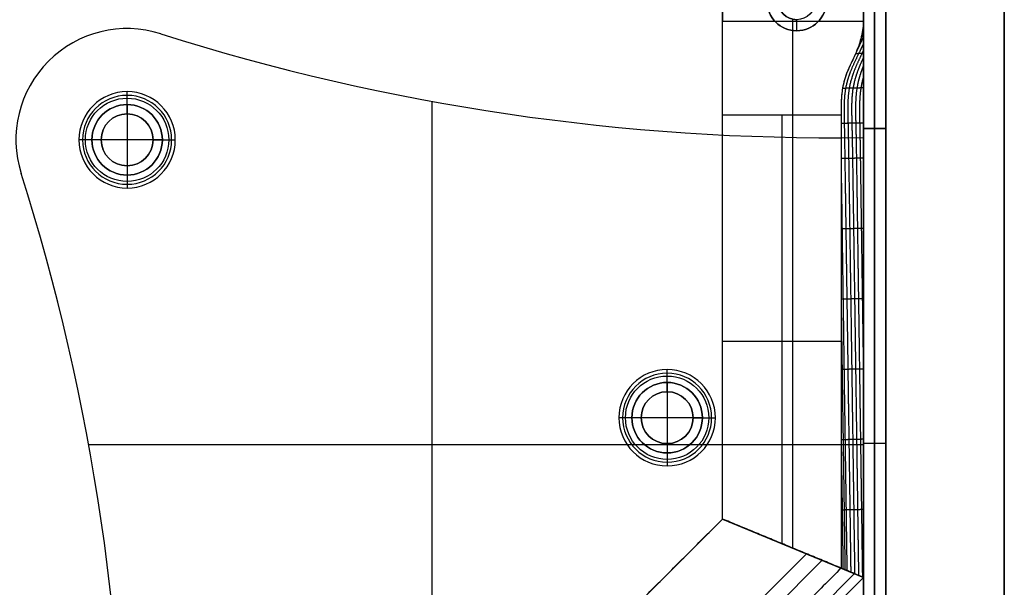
# Model space of a CAD drawing. Header units: millimetres. Extents: x -9 to 841, y -464 to 386.
# Tile 16 of 24: x 708 to 841, y -406 to -330. Entities that reach past the tile are written whole.
import ezdxf

# ---------------------------------------------------------------- set-up
doc = ezdxf.new("R2010")
doc.units = ezdxf.units.MM
doc.header["$MEASUREMENT"] = 0

msp = doc.modelspace()

# ---------------------------------------------------------------- linework, layer by layer
for p, q in [((840.91, -446.55, 9), (840.91, 367.65, 9)), ((821.91, -405.15, -36.5), (821.91, 326.24, -36.5)), ((802.91, -397.28, -36.5), (802.91, 318.37, -36.5)), ((821.91, 265.4, -20.5), (821.91, -344.6, -20.5)), ((823.41, -344.6, -40.5), (823.41, 265.4, -40.5)), ((823.41, 265.4, -0.5), (823.41, -344.6, -0.5)), ((824.91, 265.4, -20.5), (824.91, -344.6, -20.5)), ((802.91, -330.15, -0.5), (821.91, -330.15, -0.5)), ((812.41, -330.15, -0.5), (812.41, -329.9, -0.5)), ((812.91, -331.45, -35.5), (812.91, -329.95, -35.5)), ((722.61, -331.15, -3.5), (722.61, -331.15, -0.5)), ((727.14, -331.85, -0.5), (727.14, -331.85, -3.5)), ((812.41, -401.21, -72.5), (812.41, -331.42, -72.5)), ((812.91, -331.45, -35.5), (812.91, -331.45, -72.5)), ((722.61, -341.4, 1.25), (722.61, -339.65, -0.5)), ((722.61, -342.65, -1), (722.61, -340.15, -3.5)), ((763.73, -445.45, -0.5), (763.73, -340.96, -0.5)), ((763.73, -414.22, -3.5), (763.73, -340.96, -3.5)), ((722.61, -341.4, 12.5), (722.61, -341.4, 1.25)), ((722.61, -341.4, 12.5), (722.61, -350.9, 12.5)), ((722.61, -342.65, -0.5), (722.61, -342.65, -1)), ((810.91, -342.78, -5), (810.91, -400.59, -5)), ((821.91, -344.6, -20.5), (824.91, -344.6, -20.5)), ((824.91, -344.6, -20.5), (821.91, -344.6, -20.5)), ((821.91, -429.6, -20.5), (821.91, -344.6, -20.5)), ((823.41, -344.6, -0.5), (823.41, -344.6, -40.5)), ((823.41, -344.6, -40.5), (823.41, -429.6, -40.5)), ((823.41, -344.6, -0.5), (823.41, -344.6, -40.5)), ((823.41, -429.6, -0.5), (823.41, -344.6, -0.5)), ((824.91, -429.6, -20.5), (824.91, -344.6, -20.5)), ((717.86, -346.15, 1.25), (716.11, -346.15, -0.5)), ((719.11, -346.15, -1), (716.61, -346.15, -3.5)), ((717.86, -346.15, 12.5), (717.86, -346.15, 1.25)), ((727.36, -346.15, 12.5), (717.86, -346.15, 12.5)), ((719.11, -346.15, -0.5), (719.11, -346.15, -1)), ((726.11, -346.15, -1), (728.61, -346.15, -3.5)), ((726.11, -346.15, -0.5), (726.11, -346.15, -1)), ((727.36, -346.15, 1.25), (729.11, -346.15, -0.5)), ((727.36, -346.15, 12.5), (727.36, -346.15, 1.25)), ((821.91, -345.84, -0.5), (821.91, -345.84, -3.5)), ((821.91, -345.84, -2), (821.91, -429.63, -2)), ((722.61, -349.65, -0.5), (722.61, -349.65, -1)), ((722.61, -349.65, -1), (722.61, -352.15, -3.5)), ((708.31, -350.68, -3.5), (708.31, -350.68, -0.5)), ((722.61, -350.9, 1.25), (722.61, -352.65, -0.5)), ((722.61, -350.9, 12.5), (722.61, -350.9, 1.25)), ((818.91, -373.34, -5), (802.91, -373.34, -5)), ((795.44, -378.87, 1.25), (795.44, -377.12, -0.5)), ((795.44, -380.12, -1), (795.44, -377.62, -3.5)), ((795.44, -378.87, 12.5), (795.44, -378.87, 1.25)), ((795.44, -378.87, 12.5), (795.44, -388.37, 12.5)), ((795.44, -380.12, -0.5), (795.44, -380.12, -1)), ((790.69, -383.62, 1.25), (788.94, -383.62, -0.5)), ((791.94, -383.62, -1), (789.44, -383.62, -3.5)), ((790.69, -383.62, 12.5), (790.69, -383.62, 1.25)), ((800.19, -383.62, 12.5), (790.69, -383.62, 12.5)), ((791.94, -383.62, -0.5), (791.94, -383.62, -1)), ((798.94, -383.62, -1), (801.44, -383.62, -3.5)), ((798.94, -383.62, -0.5), (798.94, -383.62, -1)), ((800.19, -383.62, 1.25), (801.94, -383.62, -0.5)), ((800.19, -383.62, 12.5), (800.19, -383.62, 1.25)), ((821.91, -387.27, -0.5), (717.42, -387.27, -0.5)), ((790.68, -387.27, -3.5), (717.42, -387.27, -3.5)), ((795.44, -387.12, -0.5), (795.44, -387.12, -1)), ((795.44, -387.12, -1), (795.44, -389.62, -3.5)), ((821.91, -387.27, -3.5), (800.2, -387.27, -3.5)), ((824.91, -387.1, -40.5), (821.91, -387.1, -40.5)), ((824.91, -387.1, -0.5), (821.91, -387.1, -0.5)), ((821.91, -387.1, -0.5), (821.91, -387.1, -40.5)), ((821.91, -387.73, -0.5), (821.91, -387.73, -3.5)), ((824.91, -387.1, -0.5), (824.91, -387.1, -40.5)), ((795.44, -388.37, 1.25), (795.44, -390.12, -0.5)), ((795.44, -388.37, 12.5), (795.44, -388.37, 1.25)), ((773.73, -426.45, -38.75), (802.91, -397.28, -38.75)), ((821.91, -405.15, -38.75), (802.91, -397.28, -38.75)), ((802.91, -397.28, -38.75), (821.91, -405.15, -38.75)), ((814.22, -401.96, -5), (778.42, -437.76, -5)), ((812.41, -401.21, -72.5), (812.41, -401.21, -5)), ((812.41, -401.21, -72.5), (812.41, -401.21, -5)), ((779.3, -439.89, -72.5), (816.34, -402.84, -72.5)), ((781.11, -444.26, -6.81), (820.72, -404.65, -6.81)), ((781.6, -445.45, -40.25), (821.91, -405.15, -40.25))]:
    msp.add_line(p, q)
for centre, radius in [((812.91, -327.45, -54), 4), ((812.91, -327.45, -18), 2.5), ((722.61, -346.15, 0.37), 5.62), ((722.61, -346.15, -2.25), 4.75), ((722.61, -346.15, 6.87), 4.75), ((722.61, -346.15, -0.75), 3.5), ((795.44, -383.62, 0.37), 5.62), ((795.44, -383.62, -2.25), 4.75), ((795.44, -383.62, 6.87), 4.75), ((795.44, -383.62, -0.75), 3.5)]:
    msp.add_circle(centre, radius)
for centre, radius, start, end in [((812.91, -327.45, -72.5), 4, 90, 270), ((812.91, -327.45, -35.5), 4, 90, 270), ((812.91, -327.45, -72.5), 4, 270, 90), ((812.91, -327.45, -35.5), 4, 270, 90), ((812.91, -327.45, -0.5), 2.5, 90, 270), ((812.91, -327.45, -35.5), 2.5, 90, 270), ((722.61, -346.15, -3.5), 15, 72.4148, 197.5852), ((722.61, -346.15, -0.5), 15, 72.4148, 197.5852), ((722.61, -346.15, -2), 15, 72.4148, 197.5852), ((817.78, -45.87, -3.5), 300, 252.4148, 270.7896), ((817.78, -45.87, -0.5), 300, 252.4148, 270.7896), ((817.78, -45.87, -2), 300, 252.4148, 270.7896), ((722.61, -346.15, -0.5), 6.5, 0, 180), ((722.61, -346.15, -3.5), 6, 90, 270), ((722.61, -346.15, -3.5), 6, 270, 90), ((722.61, -346.15, 1.25), 4.75, 0, 180), ((722.61, -346.15, 12.5), 4.75, 0, 180), ((722.61, -346.15, -1), 3.5, 90, 270), ((722.61, -346.15, -0.5), 3.5, 90, 270), ((722.61, -346.15, -1), 3.5, 270, 90), ((722.61, -346.15, -0.5), 3.5, 270, 90), ((722.61, -346.15, -0.5), 6.5, 180, 0), ((722.61, -346.15, 1.25), 4.75, 180, 0), ((722.61, -346.15, 12.5), 4.75, 180, 0), ((422.33, -441.32, -3.5), 300, 359.2104, 17.5852), ((422.33, -441.32, -0.5), 300, 359.2104, 17.5852), ((422.33, -441.32, -2), 300, 359.2104, 17.5852), ((795.44, -383.62, -0.5), 6.5, 0, 180), ((795.44, -383.62, -3.5), 6, 90, 270), ((795.44, -383.62, -3.5), 6, 270, 90), ((795.44, -383.62, 1.25), 4.75, 0, 180), ((795.44, -383.62, 12.5), 4.75, 0, 180), ((795.44, -383.62, -1), 3.5, 90, 270), ((795.44, -383.62, -0.5), 3.5, 90, 270), ((795.44, -383.62, -1), 3.5, 270, 90), ((795.44, -383.62, -0.5), 3.5, 270, 90), ((795.44, -383.62, -0.5), 6.5, 180, 0), ((795.44, -383.62, 1.25), 4.75, 180, 0), ((795.44, -383.62, 12.5), 4.75, 180, 0)]:
    msp.add_arc(centre, radius, start, end)
at = {"extrusion": (1, -2.07903e-13, 5.83942e-13)}
msp.add_arc((-342.78, 15, 802.91), 20, 270, 309.195, dxfattribs=at)
at = {"extrusion": (1, 0, 0)}
msp.add_arc((-342.78, 15, 812.41), 20, 270, 309.195, dxfattribs=at)
for points, degree in [([(840.91, 367.65, -0.5), (840.91, -39.45, -0.5), (840.91, -446.55, -0.5)], 2), ([(840.91, -446.55, 18.5), (840.91, -39.45, 18.5), (840.91, 367.65, 18.5)], 2), ([(821.91, -405.15, -72.5), (821.91, -39.45, -72.5), (821.91, 326.24, -72.5)], 2), ([(802.91, -397.28, -72.5), (802.91, -39.45, -72.5), (802.91, 318.37, -72.5)], 2), ([(821.91, -344.6, -40.5), (821.91, -39.6, -40.5), (821.91, 265.4, -40.5)], 2), ([(821.91, 265.4, -0.5), (821.91, -39.6, -0.5), (821.91, -344.6, -0.5)], 2), ([(824.91, 265.4, -40.5), (824.91, -39.6, -40.5), (824.91, -344.6, -40.5)], 2), ([(824.91, -344.6, -0.5), (824.91, -39.6, -0.5), (824.91, 265.4, -0.5)], 2), ([(802.91, 251.24, -0.5), (802.91, -39.45, -0.5), (802.91, -330.15, -0.5)], 2), ([(821.91, 251.24, -0.5), (821.91, -39.45, -0.5), (821.91, -330.15, -0.5)], 2), ([(821.91, -331.71, -1.87), (821.84, -331.86, -1.92), (821.78, -332.01, -1.98), (821.71, -332.17, -2.03), (821.64, -332.32, -2.08), (821.57, -332.47, -2.14)], 5), ([(821.91, -331.2, -1.41), (821.89, -331.25, -1.42), (821.86, -331.31, -1.44), (821.84, -331.37, -1.46), (821.81, -331.42, -1.48), (821.79, -331.48, -1.5)], 5), ([(821.91, -330.67, -0.94), (821.9, -330.68, -0.94), (821.9, -330.69, -0.95), (821.89, -330.7, -0.95), (821.89, -330.71, -0.95), (821.89, -330.73, -0.96)], 5), ([(821.91, -332.21, -2.34), (821.73, -332.61, -2.48), (821.55, -333.01, -2.62), (821.36, -333.42, -2.77), (821.17, -333.82, -2.92), (820.98, -334.22, -3.08)], 5), ([(821.91, -339.87, -7.76), (821.91, -340.83, -7.95), (821.91, -341.81, -8), (821.91, -342.78, -8)], 3), ([(821.91, -342.78, -8), (821.91, -341.81, -7.99), (821.91, -340.84, -7.95), (821.91, -339.87, -7.76)], 3), ([(802.91, -342.78, -5), (810.91, -342.78, -5), (818.91, -342.78, -5)], 2), ([(802.91, -397.28, -5), (802.91, -370.03, -5), (802.91, -342.78, -5)], 2), ([(818.91, -342.78, -5), (818.91, -343.22, -5), (818.91, -343.77, -5), (818.91, -344.36, -5)], 3), ([(821.91, -344.34, -8), (821.91, -353.62, -8), (821.91, -362.9, -8), (821.91, -372.18, -8)], 3), ([(824.91, -344.6, -40.5), (823.41, -344.6, -40.5), (821.91, -344.6, -40.5)], 2), ([(821.91, -344.6, -0.5), (821.91, -344.6, -20.5), (821.91, -344.6, -40.5)], 2), ([(824.91, -344.6, -0.5), (823.41, -344.6, -0.5), (821.91, -344.6, -0.5)], 2), ([(821.91, -429.6, -40.5), (821.91, -387.1, -40.5), (821.91, -344.6, -40.5)], 2), ([(821.91, -344.6, -40.5), (823.41, -344.6, -40.5), (824.91, -344.6, -40.5)], 2), ([(821.91, -344.6, -40.5), (821.91, -344.6, -20.5), (821.91, -344.6, -0.5)], 2), ([(821.91, -344.6, -0.5), (823.41, -344.6, -0.5), (824.91, -344.6, -0.5)], 2), ([(821.91, -344.6, -0.5), (821.91, -387.1, -0.5), (821.91, -429.6, -0.5)], 2), ([(824.91, -344.6, -40.5), (824.91, -344.6, -20.5), (824.91, -344.6, -0.5)], 2), ([(824.91, -344.6, -40.5), (824.91, -387.1, -40.5), (824.91, -429.6, -40.5)], 2), ([(824.91, -344.6, -0.5), (824.91, -344.6, -20.5), (824.91, -344.6, -40.5)], 2), ([(824.91, -429.6, -0.5), (824.91, -387.1, -0.5), (824.91, -344.6, -0.5)], 2), ([(821.91, -345.84, -0.5), (821.91, -387.73, -0.5), (821.91, -429.63, -0.5)], 2), ([(821.91, -429.63, -3.5), (821.91, -387.73, -3.5), (821.91, -345.84, -3.5)], 2), ([(773.73, -426.45, -5), (788.32, -411.86, -5), (802.91, -397.28, -5)], 2), ([(773.73, -426.45, -72.5), (788.32, -411.86, -72.5), (802.91, -397.28, -72.5)], 2), ([(802.91, -397.28, -72.5), (802.91, -397.28, -38.75), (802.91, -397.28, -5)], 2), ([(802.91, -397.28, -72.5), (812.41, -401.21, -72.5), (821.91, -405.15, -72.5)], 2), ([(802.91, -397.28, -5), (810.91, -400.59, -5), (818.91, -403.9, -5)], 2), ([(818.91, -403.9, -5), (810.91, -400.59, -5), (802.91, -397.28, -5)], 2), ([(802.91, -397.28, -5), (802.91, -397.28, -38.75), (802.91, -397.28, -72.5)], 2), ([(802.91, -397.28, -72.5), (812.41, -401.21, -72.5), (821.91, -405.15, -72.5)], 2), ([(818.91, -397.39, -5), (818.91, -399.56, -5), (818.91, -401.73, -5), (818.91, -403.9, -5)], 3), ([(821.91, -403.25, -8), (821.91, -403.88, -8), (821.91, -404.51, -8), (821.91, -405.15, -8)], 3), ([(821.91, -405.15, -8), (821.91, -404.51, -8), (821.91, -403.88, -8), (821.91, -403.25, -8)], 3), ([(818.91, -403.9, -5), (799.64, -423.18, -5), (780.36, -442.45, -5)], 2), ([(821.91, -405.15, -8), (820.41, -404.52, -6.5), (818.91, -403.9, -5)], 2), ([(818.91, -403.9, -5), (820.28, -404.47, -6.37), (820.98, -404.76, -7.06), (821.91, -405.15, -8)], 3), ([(781.6, -445.45, -8), (801.76, -425.3, -8), (821.91, -405.15, -8)], 2), ([(821.91, -405.15, -72.5), (801.76, -425.3, -72.5), (781.6, -445.45, -72.5)], 2), ([(821.91, -405.15, -8), (821.91, -405.15, -40.25), (821.91, -405.15, -72.5)], 2), ([(821.91, -405.15, -8), (821.91, -405.15, -40.25), (821.91, -405.15, -72.5)], 2)]:
    msp.add_open_spline(points, degree=degree)
for points, degree, knots in [([(821.91, -330.15, -0.5), (821.91, -330.32, -0.64), (821.9, -330.46, -0.75), (821.89, -330.69, -0.93), (821.88, -330.78, -1), (821.85, -331.04, -1.19), (821.83, -331.18, -1.3), (821.77, -331.58, -1.57), (821.72, -331.8, -1.71), (821.6, -332.38, -2.09), (821.51, -332.7, -2.27), (821.34, -333.26, -2.59), (821.25, -333.5, -2.72), (821.08, -333.97, -2.96), (820.99, -334.18, -3.06), (820.91, -334.38, -3.15)], 3, [0, 0, 0, 0, 0.0166977, 0.0166977, 0.0333955, 0.0333955, 0.066791, 0.066791, 0.1335168, 0.1335168, 0.266953, 0.266953, 0.4003998, 0.4003998, 0.533841, 0.533841, 0.533841, 0.533841]), ([(821.91, -334.69, -4.78), (821.91, -334.36, -4.46), (821.91, -334.03, -4.13), (821.91, -333.38, -3.48), (821.91, -333.05, -3.15), (821.91, -332.39, -2.51), (821.91, -332.06, -2.2), (821.91, -331.38, -1.57), (821.91, -331.04, -1.27), (821.91, -330.57, -0.86), (821.91, -330.44, -0.74), (821.91, -330.29, -0.62), (821.91, -330.27, -0.61), (821.91, -330.25, -0.59), (821.91, -330.24, -0.58), (821.91, -330.23, -0.57), (821.91, -330.23, -0.57), (821.91, -330.23, -0.57), (821.91, -330.23, -0.57), (821.91, -330.23, -0.57), (821.91, -330.23, -0.57), (821.91, -330.23, -0.57), (821.91, -330.23, -0.57), (821.91, -330.23, -0.57), (821.91, -330.24, -0.58), (821.91, -330.25, -0.59), (821.91, -330.26, -0.59), (821.91, -330.32, -0.65), (821.91, -330.38, -0.7), (821.9, -330.57, -0.84), (821.89, -330.69, -0.93), (821.84, -331.19, -1.3), (821.78, -331.57, -1.57), (821.61, -332.35, -2.07), (821.51, -332.75, -2.31), (821.24, -333.56, -2.75), (821.08, -333.97, -2.96), (820.91, -334.38, -3.15)], 3, [0.867671, 0.867671, 0.867671, 0.867671, 0.9297888, 0.9297888, 0.9919068, 0.9919068, 1.0540252, 1.0540252, 1.1161454, 1.1161454, 1.139586, 1.139586, 1.1425161, 1.1425161, 1.1439812, 1.1439812, 1.1441643, 1.1441643, 1.1442558, 1.1442558, 1.1443016, 1.1443016, 1.1443474, 1.1443474, 1.1447137, 1.1447137, 1.1454462, 1.1454462, 1.1513064, 1.1513064, 1.1630267, 1.1630267, 1.1974016, 1.1974016, 1.2317793, 1.2317793, 1.2661472, 1.2661472, 1.2661472, 1.2661472]), ([(821.91, -330.15, -0.5), (821.91, -330.44, -0.74), (821.91, -330.73, -1), (821.91, -331.5, -1.69), (821.91, -331.98, -2.13), (821.91, -333, -3.1), (821.91, -333.53, -3.63), (821.91, -334.27, -4.37), (821.91, -334.48, -4.58), (821.91, -334.69, -4.78)], 3, [0, 0, 0, 0, 0.1145498, 0.1145498, 0.3130398, 0.3130398, 0.5478167, 0.5478167, 0.6427547, 0.6427547, 0.6427547, 0.6427547]), ([(821.91, -333.17, -3.27), (821.79, -333.43, -3.36), (821.67, -333.69, -3.46), (821.54, -333.95, -3.56), (820.97, -335.15, -4.01), (820.37, -336.34, -4.48), (819.97, -337.28, -4.81), (819.42, -339.16, -5.25), (819.27, -341.05, -5.41), (819.28, -342, -5.43), (819.32, -343.89, -5.45), (819.36, -345.79, -5.46), (819.37, -346.73, -5.48), (819.41, -349.58, -5.52), (819.46, -352.42, -5.56), (819.48, -354.32, -5.58), (819.54, -358.11, -5.64), (819.59, -361.9, -5.69), (819.62, -363.79, -5.72), (819.67, -367.58, -5.77), (819.73, -371.37, -5.82), (819.76, -373.27, -5.85), (819.81, -377.06, -5.9), (819.86, -380.85, -5.96), (819.89, -382.74, -5.99), (819.95, -386.53, -6.04), (820, -390.32, -6.09), (820.03, -392.22, -6.12), (820.08, -395.8, -6.17), (820.13, -399.38, -6.22), (820.15, -401.07, -6.25), (820.18, -402.75, -6.27), (820.2, -404.44, -6.29)], 5, [-3.361168, -3.361168, -3.361168, -3.361168, -3.361168, -3.361168, -3.227859, -3.227859, -3.227859, -2.754152, -2.754152, -2.754152, -2.280445, -2.280445, -2.280445, -1.806737, -1.806737, -1.806737, -0.859322, -0.859322, -0.859322, 0.088093, 0.088093, 0.088093, 1.035507, 1.035507, 1.035507, 1.982922, 1.982922, 1.982922, 2.930337, 2.930337, 2.930337, 3.773197, 3.773197, 3.773197, 3.773197, 3.773197, 3.773197]), ([(820.91, -334.38, -3.15), (820.59, -335.13, -3.5), (820.21, -335.89, -3.79), (819.72, -337.02, -4.16), (819.57, -337.4, -4.27), (819.32, -338.16, -4.46), (819.22, -338.54, -4.55), (819.15, -338.92, -4.63)], 3, [1.26614717, 1.26614717, 1.26614717, 1.26614717, 1.27182953, 1.27182953, 1.2746695, 1.2746695, 1.27750975, 1.27750975, 1.27750975, 1.27750975]), ([(820.91, -334.38, -3.15), (820.76, -334.73, -3.31), (820.61, -335.04, -3.45), (820.32, -335.67, -3.7), (820.17, -335.98, -3.81), (819.88, -336.64, -4.04), (819.73, -336.98, -4.15), (819.51, -337.58, -4.31), (819.44, -337.8, -4.37), (819.29, -338.29, -4.49), (819.22, -338.56, -4.56), (819.15, -338.92, -4.63)], 3, [0.533841, 0.533841, 0.533841, 0.533841, 0.6795199, 0.6795199, 0.8251979, 0.8251979, 0.9708783, 0.9708783, 1.0437182, 1.0437182, 1.1165576, 1.1165576, 1.1165576, 1.1165576]), ([(821.91, -334.09, -4.19), (821.87, -334.17, -4.22), (821.84, -334.24, -4.25), (821.8, -334.32, -4.28), (821.32, -335.32, -4.66), (820.83, -336.33, -5.04), (820.44, -337.27, -5.36), (819.91, -339.14, -5.8), (819.77, -341.04, -5.95), (819.78, -341.98, -5.96), (819.83, -343.88, -5.98), (819.87, -345.78, -5.99), (819.89, -346.72, -6), (819.93, -349.57, -6.04), (819.97, -352.41, -6.08), (820, -354.3, -6.1), (820.06, -358.09, -6.16), (820.11, -361.88, -6.21), (820.14, -363.78, -6.24), (820.2, -367.57, -6.29), (820.25, -371.36, -6.34), (820.28, -373.26, -6.37), (820.33, -377.05, -6.43), (820.39, -380.84, -6.48), (820.41, -382.73, -6.51), (820.47, -386.52, -6.56), (820.52, -390.31, -6.61), (820.55, -392.21, -6.64), (820.6, -395.83, -6.69), (820.65, -399.46, -6.74), (820.67, -401.19, -6.77), (820.71, -402.92, -6.79), (820.73, -404.66, -6.82)], 5, [-3.265534, -3.265534, -3.265534, -3.265534, -3.265534, -3.265534, -3.227859, -3.227859, -3.227859, -2.754152, -2.754152, -2.754152, -2.280445, -2.280445, -2.280445, -1.806737, -1.806737, -1.806737, -0.859322, -0.859322, -0.859322, 0.088093, 0.088093, 0.088093, 1.035507, 1.035507, 1.035507, 1.982922, 1.982922, 1.982922, 2.930337, 2.930337, 2.930337, 3.796096, 3.796096, 3.796096, 3.796096, 3.796096, 3.796096]), ([(820.86, -334.49, -3.2), (820.95, -334.49, -3.31), (821.03, -334.49, -3.43), (821.12, -334.49, -3.54), (821.29, -334.48, -3.76), (821.47, -334.47, -3.99), (821.55, -334.47, -4.1), (821.68, -334.47, -4.26), (821.8, -334.46, -4.42), (821.84, -334.46, -4.47), (821.87, -334.46, -4.51), (821.91, -334.46, -4.56)], 5, [-0.1501995, -0.1501995, -0.1501995, -0.1501995, -0.1501995, -0.1501995, -0.0801863, -0.0801863, -0.0801863, -0.0073899, -0.0073899, -0.0073899, 0.0212165, 0.0212165, 0.0212165, 0.0212165, 0.0212165, 0.0212165]), ([(821.91, -335.04, -5.12), (821.53, -335.86, -5.42), (821.18, -336.68, -5.71), (820.87, -337.49, -5.95), (820.41, -339.25, -6.33), (820.29, -341.02, -6.47), (820.3, -341.97, -6.49), (820.35, -343.87, -6.5), (820.39, -345.76, -6.51), (820.41, -346.71, -6.52), (820.45, -349.55, -6.56), (820.5, -352.4, -6.6), (820.52, -354.29, -6.62), (820.58, -358.08, -6.68), (820.63, -361.87, -6.73), (820.66, -363.77, -6.76), (820.72, -367.56, -6.81), (820.77, -371.35, -6.86), (820.8, -373.24, -6.89), (820.85, -377.03, -6.95), (820.91, -380.82, -7), (820.93, -382.72, -7.03), (820.99, -386.51, -7.08), (821.04, -390.3, -7.13), (821.07, -392.19, -7.16), (821.12, -395.87, -7.21), (821.17, -399.54, -7.26), (821.19, -401.32, -7.3), (821.23, -403.09, -7.31), (821.25, -404.87, -7.34)], 5, [-3.167794, -3.167794, -3.167794, -3.167794, -3.167794, -3.167794, -2.754152, -2.754152, -2.754152, -2.280445, -2.280445, -2.280445, -1.806737, -1.806737, -1.806737, -0.859322, -0.859322, -0.859322, 0.088093, 0.088093, 0.088093, 1.035507, 1.035507, 1.035507, 1.982922, 1.982922, 1.982922, 2.930337, 2.930337, 2.930337, 3.818944, 3.818944, 3.818944, 3.818944, 3.818944, 3.818944]), ([(821.91, -334.69, -4.78), (821.91, -335, -5.09), (821.91, -335.32, -5.39), (821.91, -335.65, -5.67), (821.91, -336.17, -6.11), (821.91, -336.73, -6.51), (821.91, -338.06, -7.25), (821.91, -338.85, -7.54), (821.91, -339.74, -7.74), (821.91, -339.81, -7.75), (821.91, -339.87, -7.76)], 3, [0.6427547, 0.6427547, 0.6427547, 0.6427547, 0.7825994, 0.7825994, 0.7825994, 0.9988497, 0.9988497, 1.2521591, 1.2521591, 1.2727465, 1.2727465, 1.2727465, 1.2727465]), ([(821.91, -339.87, -7.76), (821.91, -339.39, -7.67), (821.91, -338.93, -7.54), (821.91, -338, -7.19), (821.91, -337.55, -6.98), (821.91, -336.68, -6.46), (821.91, -336.26, -6.17), (821.91, -335.45, -5.51), (821.91, -335.07, -5.15), (821.91, -334.69, -4.78)], 3, [0.2929183, 0.2929183, 0.2929183, 0.2929183, 0.436651, 0.436651, 0.5804662, 0.5804662, 0.7241596, 0.7241596, 0.867671, 0.867671, 0.867671, 0.867671]), ([(821.91, -336.13, -6.06), (821.67, -336.73, -6.25), (821.46, -337.33, -6.42), (821.28, -337.92, -6.57), (820.93, -339.47, -6.86), (820.82, -341.01, -6.98), (820.83, -341.96, -7), (820.87, -343.86, -7.01), (820.92, -345.75, -7.03), (820.93, -346.7, -7.04), (820.98, -349.54, -7.08), (821.02, -352.38, -7.12), (821.05, -354.28, -7.14), (821.1, -358.07, -7.2), (821.16, -361.86, -7.25), (821.18, -363.76, -7.28), (821.24, -367.55, -7.33), (821.29, -371.34, -7.38), (821.32, -373.23, -7.41), (821.37, -377.02, -7.47), (821.43, -380.81, -7.52), (821.45, -382.71, -7.55), (821.51, -386.5, -7.6), (821.56, -390.29, -7.65), (821.59, -392.18, -7.68), (821.64, -395.9, -7.73), (821.7, -399.62, -7.79), (821.71, -401.44, -7.82), (821.75, -403.27, -7.83), (821.77, -405.09, -7.86)], 5, [-3.056125, -3.056125, -3.056125, -3.056125, -3.056125, -3.056125, -2.754152, -2.754152, -2.754152, -2.280445, -2.280445, -2.280445, -1.806737, -1.806737, -1.806737, -0.859322, -0.859322, -0.859322, 0.088093, 0.088093, 0.088093, 1.035507, 1.035507, 1.035507, 1.982922, 1.982922, 1.982922, 2.930337, 2.930337, 2.930337, 3.84172, 3.84172, 3.84172, 3.84172, 3.84172, 3.84172]), ([(821.91, -337.62, -7), (821.83, -337.92, -7.07), (821.75, -338.22, -7.13), (821.68, -338.51, -7.18), (821.45, -339.76, -7.39), (821.36, -341, -7.49), (821.37, -341.95, -7.51), (821.4, -343.84, -7.53), (821.44, -345.74, -7.54), (821.46, -346.69, -7.56), (821.5, -349.53, -7.6), (821.54, -352.37, -7.64), (821.57, -354.27, -7.66), (821.62, -358.06, -7.72), (821.68, -361.85, -7.77), (821.7, -363.74, -7.8), (821.76, -367.53, -7.85), (821.81, -371.32, -7.9), (821.84, -373.22, -7.93), (821.87, -375.35, -7.96), (821.9, -377.48, -7.99), (821.9, -377.71, -8), (821.91, -377.94, -8), (821.91, -378.18, -8)], 5, [-2.904795, -2.904795, -2.904795, -2.904795, -2.904795, -2.904795, -2.754152, -2.754152, -2.754152, -2.280445, -2.280445, -2.280445, -1.806737, -1.806737, -1.806737, -0.859322, -0.859322, -0.859322, 0.088093, 0.088093, 0.088093, 1.035507, 1.035507, 1.035507, 1.152084, 1.152084, 1.152084, 1.152084, 1.152084, 1.152084]), ([(819.15, -338.92, -4.63), (819.08, -339.24, -4.69), (819.03, -339.56, -4.74), (818.96, -340.2, -4.84), (818.94, -340.52, -4.88), (818.91, -341.49, -4.97), (818.92, -342.14, -5), (818.91, -342.78, -5)], 3, [1.277509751, 1.277509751, 1.277509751, 1.277509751, 1.27968151, 1.27968151, 1.281853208, 1.281853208, 1.286198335, 1.286198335, 1.286198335, 1.286198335]), ([(819.15, -338.92, -4.63), (819.12, -339.06, -4.65), (819.09, -339.21, -4.68), (819.04, -339.56, -4.74), (819.01, -339.76, -4.77), (818.96, -340.28, -4.85), (818.93, -340.62, -4.89), (818.91, -341.36, -4.95), (818.91, -341.64, -4.97), (818.91, -342.21, -5), (818.91, -342.5, -5), (818.91, -342.78, -5)], 3, [1.1165576, 1.1165576, 1.1165576, 1.1165576, 1.2285286, 1.2285286, 1.3404086, 1.3404086, 1.4529932, 1.4529932, 1.5091369, 1.5091369, 1.5651988, 1.5651988, 1.5651988, 1.5651988]), ([(819.1, -339.17, -4.67), (819.18, -339.17, -4.78), (819.26, -339.17, -4.88), (819.35, -339.17, -4.98), (819.53, -339.16, -5.19), (819.71, -339.16, -5.4), (819.81, -339.15, -5.51), (820.01, -339.15, -5.73), (820.21, -339.14, -5.94), (820.31, -339.14, -6.04), (820.51, -339.14, -6.25), (820.72, -339.13, -6.46), (820.83, -339.13, -6.57), (821.04, -339.12, -6.77), (821.25, -339.12, -6.98), (821.36, -339.12, -7.08), (821.54, -339.11, -7.24), (821.71, -339.11, -7.4), (821.78, -339.11, -7.46), (821.84, -339.11, -7.52), (821.91, -339.11, -7.58)], 5, [-0.1460209, -0.1460209, -0.1460209, -0.1460209, -0.1460209, -0.1460209, -0.0801863, -0.0801863, -0.0801863, -0.0073899, -0.0073899, -0.0073899, 0.0654065, 0.0654065, 0.0654065, 0.1382029, 0.1382029, 0.1382029, 0.2109993, 0.2109993, 0.2109993, 0.2547394, 0.2547394, 0.2547394, 0.2547394, 0.2547394, 0.2547394]), ([(818.91, -343.9, -5), (818.99, -343.9, -5.09), (819.07, -343.9, -5.18), (819.15, -343.9, -5.27), (819.34, -343.89, -5.46), (819.52, -343.89, -5.66), (819.62, -343.88, -5.76), (819.83, -343.88, -5.98), (820.03, -343.87, -6.19), (820.14, -343.87, -6.29), (820.34, -343.87, -6.5), (820.55, -343.86, -6.71), (820.66, -343.86, -6.81), (820.87, -343.86, -7.01), (821.08, -343.85, -7.22), (821.19, -343.85, -7.32), (821.4, -343.84, -7.52), (821.61, -343.84, -7.72), (821.71, -343.84, -7.81), (821.81, -343.84, -7.91), (821.91, -343.83, -8)], 5, [-0.1403308, -0.1403308, -0.1403308, -0.1403308, -0.1403308, -0.1403308, -0.0801863, -0.0801863, -0.0801863, -0.0073899, -0.0073899, -0.0073899, 0.0654065, 0.0654065, 0.0654065, 0.1382029, 0.1382029, 0.1382029, 0.2109993, 0.2109993, 0.2109993, 0.2795432, 0.2795432, 0.2795432, 0.2795432, 0.2795432, 0.2795432]), ([(821.91, -342.78, -8), (821.91, -342.82, -8), (821.91, -342.86, -8), (821.91, -343.36, -8.01), (821.91, -343.64, -8), (821.91, -344.34, -8)], 3, [2.5329102, 2.5329102, 2.5329102, 2.5329102, 2.5541273, 2.5541273, 2.8328946, 2.8328946, 2.8328946, 2.8328946]), ([(818.91, -344.36, -5), (818.91, -345.46, -5), (818.91, -346.57, -5), (818.91, -348.78, -5.01), (818.91, -349.88, -5.01), (818.91, -353.2, -5.01), (818.91, -355.4, -5.01), (818.91, -362.03, -5.01), (818.91, -366.45, -5), (818.91, -379.71, -5), (818.91, -388.55, -5), (818.91, -397.39, -5)], 3, [0, 0, 0, 0, 0.277348, 0.277348, 0.554696, 0.554696, 1.109394, 1.109394, 2.218788, 2.218788, 4.437576, 4.437576, 4.437576, 4.437576]), ([(818.91, -344.36, -5), (818.91, -354.23, -5), (818.91, -364.1, -5), (818.91, -381.77, -5), (818.91, -389.58, -5), (818.91, -397.39, -5)], 3, [1.72232, 1.72232, 1.72232, 1.72232, 4.683238, 4.683238, 7.025956, 7.025956, 7.025956, 7.025956]), ([(821.91, -372.18, -8), (821.91, -367.54, -8), (821.91, -362.9, -8), (821.91, -355.94, -8), (821.91, -353.62, -8), (821.91, -350.14, -8), (821.91, -348.98, -8), (821.91, -346.66, -8), (821.91, -345.5, -8), (821.91, -344.34, -8)], 3, [0, 0, 0, 0, 1.392231, 1.392231, 2.088363, 2.088363, 2.436405, 2.436405, 2.784478, 2.784478, 2.784478, 2.784478]), ([(818.91, -348.64, -5.01), (819.01, -348.64, -5.11), (819.11, -348.64, -5.21), (819.2, -348.63, -5.31), (819.4, -348.63, -5.51), (819.61, -348.62, -5.71), (819.71, -348.62, -5.82), (819.92, -348.62, -6.03), (820.12, -348.61, -6.24), (820.23, -348.61, -6.34), (820.44, -348.61, -6.55), (820.65, -348.6, -6.76), (820.75, -348.6, -6.86), (820.96, -348.59, -7.07), (821.17, -348.59, -7.27), (821.27, -348.59, -7.38), (821.46, -348.58, -7.56), (821.65, -348.58, -7.75), (821.74, -348.58, -7.83), (821.82, -348.58, -7.92), (821.91, -348.57, -8)], 5, [-0.1491827, -0.1491827, -0.1491827, -0.1491827, -0.1491827, -0.1491827, -0.0801863, -0.0801863, -0.0801863, -0.0073899, -0.0073899, -0.0073899, 0.0654065, 0.0654065, 0.0654065, 0.1382029, 0.1382029, 0.1382029, 0.2109993, 0.2109993, 0.2109993, 0.2695371, 0.2695371, 0.2695371, 0.2695371, 0.2695371, 0.2695371]), ([(818.91, -350.6, -5.01), (818.93, -352.11, -5.03), (818.96, -353.61, -5.05), (818.98, -355.11, -5.07), (819.03, -358.51, -5.12), (819.07, -361.91, -5.17), (819.1, -363.8, -5.2), (819.16, -367.59, -5.25), (819.21, -371.38, -5.3), (819.24, -373.28, -5.33), (819.29, -377.07, -5.38), (819.34, -380.86, -5.44), (819.37, -382.75, -5.47), (819.43, -386.54, -5.52), (819.48, -390.34, -5.57), (819.51, -392.23, -5.6), (819.56, -395.77, -5.65), (819.61, -399.3, -5.7), (819.63, -400.94, -5.72), (819.66, -402.58, -5.74), (819.68, -404.22, -5.77)], 5, [-1.610748, -1.610748, -1.610748, -1.610748, -1.610748, -1.610748, -0.859322, -0.859322, -0.859322, 0.088093, 0.088093, 0.088093, 1.035507, 1.035507, 1.035507, 1.982922, 1.982922, 1.982922, 2.930337, 2.930337, 2.930337, 3.750271, 3.750271, 3.750271, 3.750271, 3.750271, 3.750271]), ([(818.91, -358.12, -5.01), (818.93, -358.12, -5.03), (818.96, -358.12, -5.05), (818.98, -358.12, -5.07), (819.1, -358.12, -5.2), (819.23, -358.11, -5.32), (819.33, -358.11, -5.43), (819.54, -358.11, -5.64), (819.75, -358.1, -5.84), (819.85, -358.1, -5.95), (820.06, -358.09, -6.16), (820.27, -358.09, -6.37), (820.37, -358.09, -6.47), (820.58, -358.08, -6.68), (820.79, -358.08, -6.89), (820.89, -358.07, -6.99), (821.1, -358.07, -7.2), (821.31, -358.07, -7.4), (821.41, -358.06, -7.51), (821.58, -358.06, -7.67), (821.74, -358.06, -7.83), (821.79, -358.05, -7.89), (821.85, -358.05, -7.95), (821.91, -358.05, -8)], 5, [-0.1680322, -0.1680322, -0.1680322, -0.1680322, -0.1680322, -0.1680322, -0.1529827, -0.1529827, -0.1529827, -0.0801863, -0.0801863, -0.0801863, -0.0073899, -0.0073899, -0.0073899, 0.0654065, 0.0654065, 0.0654065, 0.1382029, 0.1382029, 0.1382029, 0.2109993, 0.2109993, 0.2109993, 0.2510768, 0.2510768, 0.2510768, 0.2510768, 0.2510768, 0.2510768]), ([(818.91, -367.6, -5), (818.96, -367.6, -5.05), (819.01, -367.6, -5.1), (819.06, -367.6, -5.15), (819.21, -367.59, -5.3), (819.36, -367.59, -5.46), (819.47, -367.59, -5.56), (819.67, -367.58, -5.77), (819.88, -367.58, -5.98), (819.99, -367.57, -6.08), (820.2, -367.57, -6.29), (820.4, -367.56, -6.5), (820.51, -367.56, -6.6), (820.72, -367.56, -6.81), (820.92, -367.55, -7.02), (821.03, -367.55, -7.12), (821.24, -367.55, -7.33), (821.45, -367.54, -7.54), (821.55, -367.54, -7.64), (821.68, -367.54, -7.78), (821.82, -367.53, -7.91), (821.85, -367.53, -7.94), (821.88, -367.53, -7.97), (821.91, -367.53, -8)], 5, [-0.1873775, -0.1873775, -0.1873775, -0.1873775, -0.1873775, -0.1873775, -0.1529827, -0.1529827, -0.1529827, -0.0801863, -0.0801863, -0.0801863, -0.0073899, -0.0073899, -0.0073899, 0.0654065, 0.0654065, 0.0654065, 0.1382029, 0.1382029, 0.1382029, 0.2109993, 0.2109993, 0.2109993, 0.2321985, 0.2321985, 0.2321985, 0.2321985, 0.2321985, 0.2321985]), ([(818.91, -368.59, -5), (818.93, -370.29, -5.03), (818.96, -371.98, -5.05), (818.98, -373.68, -5.08), (819.03, -377.27, -5.13), (819.08, -380.87, -5.18), (819.11, -382.76, -5.2), (819.17, -386.55, -5.26), (819.22, -390.34, -5.31), (819.25, -392.24, -5.34), (819.3, -395.75, -5.39), (819.35, -399.26, -5.44), (819.37, -400.88, -5.46), (819.4, -402.5, -5.48), (819.42, -404.11, -5.51)], 5, [0.187292, 0.187292, 0.187292, 0.187292, 0.187292, 0.187292, 1.035507, 1.035507, 1.035507, 1.982922, 1.982922, 1.982922, 2.930337, 2.930337, 2.930337, 3.738805, 3.738805, 3.738805, 3.738805, 3.738805, 3.738805]), ([(821.91, -372.18, -8), (821.91, -372.78, -8), (821.91, -373.37, -8), (821.91, -380.13, -8), (821.91, -386.29, -8), (821.91, -392.46, -8)], 3, [4.504817, 4.504817, 4.504817, 4.504817, 4.683238, 4.683238, 6.532276, 6.532276, 6.532276, 6.532276]), ([(818.91, -377.08, -5), (818.93, -377.08, -5.03), (818.96, -377.08, -5.05), (818.98, -377.08, -5.08), (819.06, -377.07, -5.15), (819.13, -377.07, -5.23), (819.19, -377.07, -5.28), (819.34, -377.07, -5.44), (819.5, -377.06, -5.59), (819.6, -377.06, -5.7), (819.81, -377.06, -5.9), (820.02, -377.05, -6.11), (820.12, -377.05, -6.22), (820.33, -377.05, -6.43), (820.54, -377.04, -6.63), (820.64, -377.04, -6.74), (820.85, -377.03, -6.95), (821.06, -377.03, -7.15), (821.16, -377.03, -7.26), (821.37, -377.02, -7.47), (821.58, -377.02, -7.67), (821.69, -377.01, -7.78), (821.79, -377.01, -7.89), (821.9, -377.01, -7.99), (821.9, -377.01, -8), (821.91, -377.01, -8), (821.91, -377.01, -8)], 5, [-0.2063161, -0.2063161, -0.2063161, -0.2063161, -0.2063161, -0.2063161, -0.1893809, -0.1893809, -0.1893809, -0.1529827, -0.1529827, -0.1529827, -0.0801863, -0.0801863, -0.0801863, -0.0073899, -0.0073899, -0.0073899, 0.0654065, 0.0654065, 0.0654065, 0.1382029, 0.1382029, 0.1382029, 0.2109993, 0.2109993, 0.2109993, 0.2133221, 0.2133221, 0.2133221, 0.2133221, 0.2133221, 0.2133221]), ([(818.91, -386.56, -5), (818.96, -386.56, -5.05), (819.01, -386.55, -5.1), (819.06, -386.55, -5.16), (819.17, -386.55, -5.26), (819.27, -386.55, -5.36), (819.32, -386.55, -5.41), (819.48, -386.54, -5.57), (819.63, -386.54, -5.73), (819.74, -386.54, -5.83), (819.95, -386.53, -6.04), (820.15, -386.53, -6.25), (820.26, -386.53, -6.35), (820.47, -386.52, -6.56), (820.67, -386.52, -6.77), (820.78, -386.51, -6.87), (820.99, -386.51, -7.08), (821.2, -386.5, -7.29), (821.3, -386.5, -7.39), (821.48, -386.5, -7.58), (821.67, -386.49, -7.76), (821.75, -386.49, -7.84), (821.83, -386.49, -7.92), (821.91, -386.49, -8)], 5, [-0.2251944, -0.2251944, -0.2251944, -0.2251944, -0.2251944, -0.2251944, -0.1893809, -0.1893809, -0.1893809, -0.1529827, -0.1529827, -0.1529827, -0.0801863, -0.0801863, -0.0801863, -0.0073899, -0.0073899, -0.0073899, 0.0654065, 0.0654065, 0.0654065, 0.1382029, 0.1382029, 0.1382029, 0.1944422, 0.1944422, 0.1944422, 0.1944422, 0.1944422, 0.1944422]), ([(818.91, -386.85, -5), (818.94, -388.69, -5.03), (818.96, -390.52, -5.05), (818.99, -392.36, -5.08), (819.04, -395.79, -5.13), (819.09, -399.22, -5.18), (819.11, -400.82, -5.2), (819.13, -402.41, -5.22), (819.15, -404, -5.25)], 5, [2.012267, 2.012267, 2.012267, 2.012267, 2.012267, 2.012267, 2.930337, 2.930337, 2.930337, 3.72734, 3.72734, 3.72734, 3.72734, 3.72734, 3.72734]), ([(821.91, -392.46, -8), (821.91, -392.54, -8), (821.91, -392.61, -8), (821.91, -394.81, -8), (821.91, -396.94, -8), (821.91, -400.46, -8.01), (821.91, -401.86, -8.01), (821.91, -403.25, -8)], 3, [7.1794977, 7.1794977, 7.1794977, 7.1794977, 7.1890732, 7.1890732, 7.4967597, 7.4967597, 7.6983859, 7.6983859, 7.6983859, 7.6983859]), ([(818.91, -396.04, -5), (818.94, -396.04, -5.03), (818.96, -396.03, -5.05), (818.99, -396.03, -5.08), (819.07, -396.03, -5.16), (819.14, -396.03, -5.24), (819.2, -396.03, -5.29), (819.3, -396.03, -5.39), (819.4, -396.02, -5.5), (819.46, -396.02, -5.55), (819.61, -396.02, -5.71), (819.77, -396.02, -5.86), (819.87, -396.01, -5.97), (820.08, -396.01, -6.17), (820.29, -396, -6.38), (820.39, -396, -6.49), (820.6, -396, -6.69), (820.81, -395.99, -6.9), (820.91, -395.99, -7.01), (821.12, -395.99, -7.21), (821.33, -395.98, -7.42), (821.44, -395.98, -7.53), (821.59, -395.97, -7.68), (821.75, -395.97, -7.84), (821.8, -395.97, -7.9), (821.86, -395.97, -7.95), (821.91, -395.97, -8)], 5, [-0.2440726, -0.2440726, -0.2440726, -0.2440726, -0.2440726, -0.2440726, -0.2257791, -0.2257791, -0.2257791, -0.1893809, -0.1893809, -0.1893809, -0.1529827, -0.1529827, -0.1529827, -0.0801863, -0.0801863, -0.0801863, -0.0073899, -0.0073899, -0.0073899, 0.0654065, 0.0654065, 0.0654065, 0.1382029, 0.1382029, 0.1382029, 0.1755734, 0.1755734, 0.1755734, 0.1755734, 0.1755734, 0.1755734])]:
    msp.add_open_spline(points, degree=degree, knots=knots)

doc.saveas('drawing.dxf')
